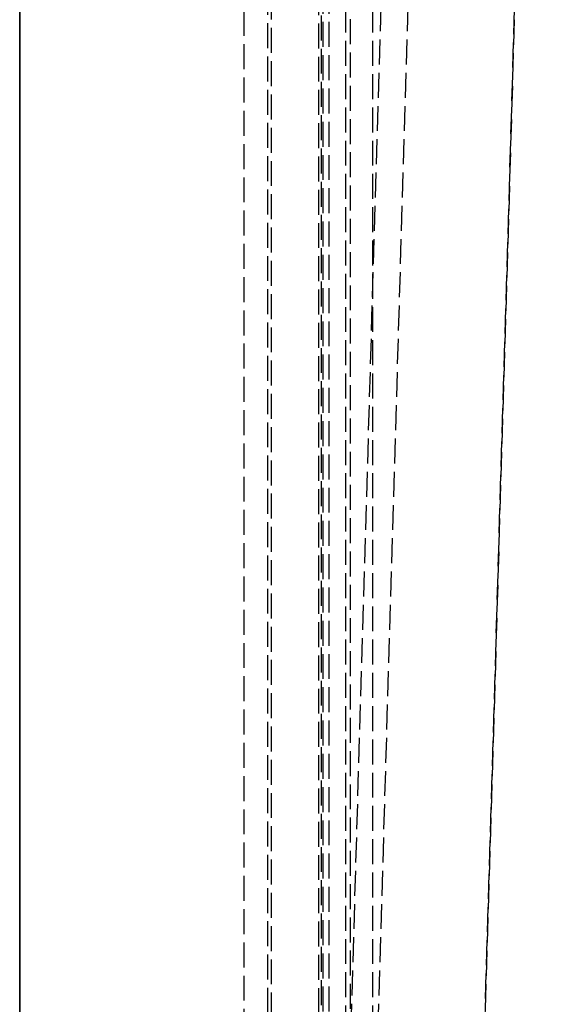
# Model space of a CAD drawing. Header units: millimetres. Extents: x 0 to 512, y -16 to 500.
# Tile 7 of 22: x 0 to 33, y 46 to 105. Entities that reach past the tile are written whole.
import ezdxf

# ---------------------------------------------------------------- set-up
doc = ezdxf.new("R2010")
doc.units = ezdxf.units.MM
doc.header["$LTSCALE"] = 10
doc.linetypes.add('ALLCAD_Strich', pattern=[0.2, 0.15, -0.05])
doc.layers.add('BESCH_KONT_sich_schn_grun_2d', color=10, linetype='Continuous')
doc.layers.add('BESCH_KONT_sich_schn_seit_2d', color=160, linetype='Continuous')

msp = doc.modelspace()

# ---------------------------------------------------------------- linework, layer by layer
at = {"layer": 'BESCH_KONT_sich_schn_grun_2d', "linetype": 'ALLCAD_Strich'}
for p, q in [((0, 0), (0, 500)), ((13.5, 0), (13.5, 500)), ((18.141, 3.736), (18.141, 490.073)), ((14.899, 484.768), (14.899, 2.438)), ((19.886, 11.504), (19.886, 222.381)), ((15.128, 218.481), (15.128, 15.254)), ((17.989, 15.254), (17.989, 218.481)), ((18.217, 212.84), (18.217, 34.204)), ((18.584, 212.84), (18.584, 34.204)), ((19.607, 34.204), (19.607, 212.84)), ((21.233, 34.204), (21.233, 212.84)), ((24.641, 205.743), (19.607, 34.204)), ((26.267, 205.743), (21.233, 34.204)), ((26.895, 8.145), (32.621, 203.278)), ((26.895, 7.515), (32.621, 202.647))]:
    msp.add_line(p, q, dxfattribs=at)
at = {"layer": 'BESCH_KONT_sich_schn_seit_2d', "linetype": 'ALLCAD_Strich'}
for p, q in [((0, 0, 47), (0, 500, 47)), ((0, 0), (0, 500)), ((0, 0, 33.5), (0, 500, 33.5)), ((0, 0, 13.5), (0, 500, 13.5)), ((0, 11.504, 38.451), (0, 222.381, 38.451)), ((0, 218.481, 36.779), (0, 15.254, 36.779)), ((0, 15.254, 38.584), (0, 218.481, 38.584)), ((0, 212.84, 38.809), (0, 34.204, 38.809)), ((0, 34.204, 41.912), (0, 212.84, 41.912)), ((0, 34.204, 42.025), (0, 212.84, 42.025)), ((0, 212.84, 40.397), (0, 34.204, 40.397)), ((0, 205.743, 114.019), (0, 46.058, 47)), ((0, 205.743, 113.905), (0, 34.204, 41.912)), ((0, 8.145, 37.439), (0, 203.278, 119.335)), ((0, 26.715, 47), (0, 202.647, 120.838)), ((0, 46.058, 47), (0, 34.204, 42.025))]:
    msp.add_line(p, q, dxfattribs=at)

doc.saveas('drawing.dxf')
